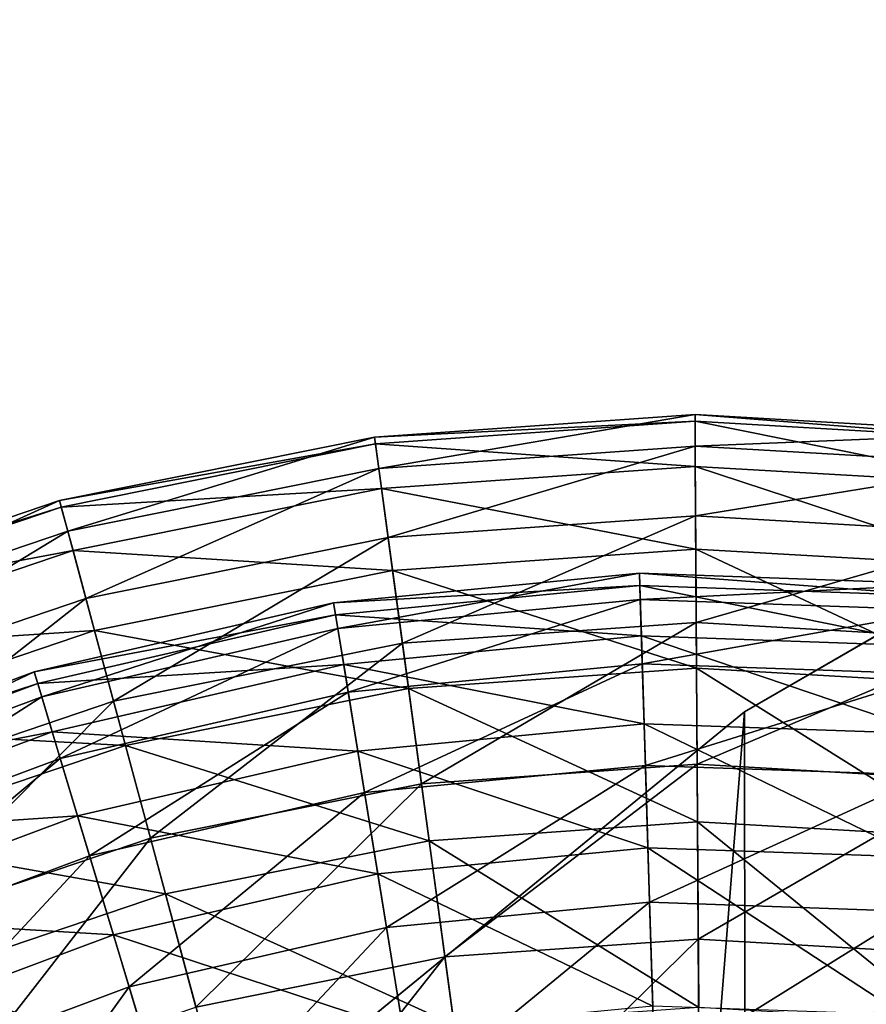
# Model space of a CAD drawing. Header units: millimetres. Extents: x -221 to 238, y -218 to 203.
# Tile 228 of 256: x -131 to -111, y 157 to 181. Entities that reach past the tile are written whole.
import ezdxf

# ---------------------------------------------------------------- set-up
doc = ezdxf.new("R2010")
doc.units = ezdxf.units.MM
doc.header["$LTSCALE"] = 25.4
doc.layers.get('0').update_dxf_attribs({"true_color": 0xff5454})

# ---------------------------------------------------------------- blocks, each defined once
blk = doc.blocks.new('KARO-V-10303.STL#1')
at = {"color": 250, "true_color": 0x262626}
mesh = blk.add_polyface(dxfattribs=at)
corners = [(-197.361, -32.381, 1739.558), (-197.458, 31.784, 1739.558), (-200, -0.302, 1739.558), (-189.803, 63.047, 1739.558), (-189.611, -63.62, 1739.558), (-177.232, 92.677, 1739.558), (-176.95, -93.212, 1739.558), (-160.07, 119.907, 1739.558), (-159.707, -120.39, 1739.558), (-138.763, 144.031, 1739.558), (-138.327, -144.45, 1739.558), (-113.862, 164.425, 1739.558), (-113.364, -164.768, 1739.558), (-86.012, 180.56, 1739.558), (-85.465, -180.82, 1739.558), (-55.934, 192.019, 1739.558), (-55.353, -192.188, 1739.558), (-24.407, 198.505, 1739.558), (-23.807, -198.578, 1739.558), (7.751, 199.85, 1739.558), (8.355, -199.825, 1739.558), (39.709, 196.018, 1739.558), (40.301, -195.897, 1739.558), (70.638, 187.11, 1739.558), (71.204, -186.896, 1739.558), (99.738, 173.356, 1739.558), (100.262, -173.054, 1739.558), (126.255, 155.112, 1739.558), (126.723, -154.73, 1739.558), (149.501, 132.851, 1739.558), (149.902, -132.398, 1739.558), (168.876, 107.149, 1739.558), (169.199, -106.637, 1739.558), (183.877, 78.671, 1739.558), (184.114, -78.115, 1739.558), (194.116, 48.157, 1739.558), (194.26, -47.57, 1739.558), (199.327, 16.395, 1739.558), (199.376, -15.792, 1739.558)]
mesh.append_faces([[corners[k] for k in face] for face in [(0, 1, 2), (37, 36, 38)]], dxfattribs={"vtx0": -1, "color": 250})
mesh.append_faces([[corners[k] for k in face] for face in [(1, 0, 3), (3, 4, 5), (5, 6, 7), (7, 8, 9), (9, 10, 11), (11, 12, 13), (13, 14, 15), (15, 16, 17), (17, 18, 19), (19, 20, 21), (21, 22, 23), (23, 24, 25), (25, 26, 27), (27, 28, 29), (29, 30, 31), (31, 32, 33), (33, 34, 35), (35, 36, 37)]], dxfattribs={"vtx0": -1, "vtx1": -1, "color": 250})
mesh.append_faces([[corners[k] for k in face] for face in [(3, 0, 4), (5, 4, 6), (7, 6, 8), (9, 8, 10), (11, 10, 12), (13, 12, 14), (15, 14, 16), (17, 16, 18), (19, 18, 20), (21, 20, 22), (23, 22, 24), (25, 24, 26), (27, 26, 28), (29, 28, 30), (31, 30, 32), (33, 32, 34), (35, 34, 36)]], dxfattribs={"vtx0": -1, "vtx2": -1, "color": 250})
mesh = blk.add_polyface(dxfattribs=at)
corners = [(-197.458, 31.784, 1738.758), (-197.361, -32.381, 1738.758), (-200, -0.302, 1738.758), (-189.803, 63.047, 1738.758), (-189.611, -63.62, 1738.758), (-177.232, 92.677, 1738.758), (-176.95, -93.212, 1738.758), (-160.07, 119.907, 1738.758), (-159.707, -120.39, 1738.758), (-138.763, 144.031, 1738.758), (-138.327, -144.45, 1738.758), (-113.862, 164.425, 1738.758), (-113.364, -164.768, 1738.758), (-86.012, 180.56, 1738.758), (-85.465, -180.82, 1738.758), (-55.934, 192.019, 1738.758), (-55.353, -192.188, 1738.758), (-24.407, 198.505, 1738.758), (-23.807, -198.578, 1738.758), (7.751, 199.85, 1738.758), (8.355, -199.825, 1738.758), (39.709, 196.018, 1738.758), (40.301, -195.897, 1738.758), (70.638, 187.11, 1738.758), (71.204, -186.896, 1738.758), (99.738, 173.356, 1738.758), (100.262, -173.054, 1738.758), (126.255, 155.112, 1738.758), (126.723, -154.73, 1738.758), (149.501, 132.851, 1738.758), (149.902, -132.398, 1738.758), (168.876, 107.149, 1738.758), (169.199, -106.637, 1738.758), (183.877, 78.671, 1738.758), (184.114, -78.115, 1738.758), (194.116, 48.157, 1738.758), (194.26, -47.57, 1738.758), (199.327, 16.395, 1738.758), (199.376, -15.792, 1738.758)]
mesh.append_faces([[corners[k] for k in face] for face in [(0, 1, 2), (36, 37, 38)]], dxfattribs={"vtx0": -1, "color": 250})
mesh.append_faces([[corners[k] for k in face] for face in [(1, 3, 4), (4, 5, 6), (6, 7, 8), (8, 9, 10), (10, 11, 12), (12, 13, 14), (14, 15, 16), (16, 17, 18), (18, 19, 20), (20, 21, 22), (22, 23, 24), (24, 25, 26), (26, 27, 28), (28, 29, 30), (30, 31, 32), (32, 33, 34), (34, 35, 36)]], dxfattribs={"vtx0": -1, "vtx1": -1, "color": 250})
mesh.append_faces([[corners[k] for k in face] for face in [(1, 0, 3), (4, 3, 5), (6, 5, 7), (8, 7, 9), (10, 9, 11), (12, 11, 13), (14, 13, 15), (16, 15, 17), (18, 17, 19), (20, 19, 21), (22, 21, 23), (24, 23, 25), (26, 25, 27), (28, 27, 29), (30, 29, 31), (32, 31, 33), (34, 33, 35), (36, 35, 37)]], dxfattribs={"vtx0": -1, "vtx2": -1, "color": 250})
mesh = blk.add_polyface(dxfattribs=at)
corners = [(-113.862, 164.425, 1739.558), (-86.012, 180.56, 1738.758), (-113.862, 164.425, 1738.758), (-86.012, 180.56, 1739.558)]
mesh.append_faces([[corners[k] for k in face] for face in [(0, 1, 2), (1, 0, 3)]], dxfattribs={"vtx0": -1, "color": 250})
mesh = blk.add_polyface(dxfattribs=at)
corners = [(-173.759, 20.803, 1739.558), (-171.405, -35.291, 1739.558), (-174.846, -7.339, 1739.558), (-168.172, 48.407, 1739.558), (-163.524, -62.33, 1739.558), (-158.229, 74.756, 1739.558), (-151.408, -87.754, 1739.558), (-144.188, 99.17, 1739.558), (-135.37, -110.905, 1739.558), (-126.413, 121.015, 1739.558), (-115.827, -131.183, 1739.558), (-105.364, 139.726, 1739.558), (-93.284, -148.065, 1739.558), (-81.586, 154.818, 1739.558), (-68.325, -161.111, 1739.558), (-55.695, 165.901, 1739.558), (-41.596, -169.985, 1739.558), (-28.361, 172.687, 1739.558), (-13.79, -174.456, 1739.558), (-0.293, 175, 1739.558), (14.374, -174.409, 1739.558), (27.783, 172.781, 1739.558), (42.165, -169.844, 1739.558), (55.139, 166.086, 1739.558), (68.864, -160.881, 1739.558), (81.067, 155.091, 1739.558), (93.779, -147.752, 1739.558), (104.896, 140.078, 1739.558), (116.266, -130.795, 1739.558), (126.007, 121.438, 1739.558), (135.741, -110.451, 1739.558), (143.856, 99.652, 1739.558), (151.701, -87.246, 1739.558), (157.978, 75.286, 1739.558), (163.731, -61.782, 1739.558), (168.009, 48.969, 1739.558), (171.522, -34.717, 1739.558), (173.689, 21.385, 1739.558), (174.87, -6.754, 1739.558)]
mesh.append_faces([[corners[k] for k in face] for face in [(0, 1, 2), (36, 37, 38)]], dxfattribs={"vtx0": -1, "color": 250})
mesh.append_faces([[corners[k] for k in face] for face in [(1, 3, 4), (4, 5, 6), (6, 7, 8), (8, 9, 10), (10, 11, 12), (12, 13, 14), (14, 15, 16), (16, 17, 18), (18, 19, 20), (20, 21, 22), (22, 23, 24), (24, 25, 26), (26, 27, 28), (28, 29, 30), (30, 31, 32), (32, 33, 34), (34, 35, 36)]], dxfattribs={"vtx0": -1, "vtx1": -1, "color": 250})
mesh.append_faces([[corners[k] for k in face] for face in [(1, 0, 3), (4, 3, 5), (6, 5, 7), (8, 7, 9), (10, 9, 11), (12, 11, 13), (14, 13, 15), (16, 15, 17), (18, 17, 19), (20, 19, 21), (22, 21, 23), (24, 23, 25), (26, 25, 27), (28, 27, 29), (30, 29, 31), (32, 31, 33), (34, 33, 35), (36, 35, 37)]], dxfattribs={"vtx0": -1, "vtx2": -1, "color": 250})
mesh = blk.add_polyface(dxfattribs=at)
corners = [(-171.405, -35.291, 1759.558), (-173.759, 20.803, 1759.558), (-174.846, -7.339, 1759.558), (-168.172, 48.407, 1759.558), (-163.524, -62.33, 1759.558), (-158.229, 74.756, 1759.558), (-151.408, -87.754, 1759.558), (-144.188, 99.17, 1759.558), (-135.37, -110.905, 1759.558), (-126.413, 121.015, 1759.558), (-115.827, -131.183, 1759.558), (-105.364, 139.726, 1759.558), (-93.284, -148.065, 1759.558), (-81.586, 154.818, 1759.558), (-68.325, -161.111, 1759.558), (-55.695, 165.901, 1759.558), (-41.596, -169.985, 1759.558), (-28.361, 172.687, 1759.558), (-13.79, -174.456, 1759.558), (-0.293, 175, 1759.558), (14.374, -174.409, 1759.558), (27.783, 172.781, 1759.558), (42.165, -169.844, 1759.558), (55.139, 166.086, 1759.558), (68.864, -160.881, 1759.558), (81.067, 155.091, 1759.558), (93.779, -147.752, 1759.558), (104.896, 140.078, 1759.558), (116.266, -130.795, 1759.558), (126.007, 121.438, 1759.558), (135.741, -110.451, 1759.558), (143.856, 99.652, 1759.558), (151.701, -87.246, 1759.558), (157.978, 75.286, 1759.558), (163.731, -61.782, 1759.558), (168.009, 48.969, 1759.558), (171.522, -34.717, 1759.558), (173.689, 21.385, 1759.558), (174.87, -6.754, 1759.558)]
mesh.append_faces([[corners[k] for k in face] for face in [(0, 1, 2), (37, 36, 38)]], dxfattribs={"vtx0": -1, "color": 250})
mesh.append_faces([[corners[k] for k in face] for face in [(1, 0, 3), (3, 4, 5), (5, 6, 7), (7, 8, 9), (9, 10, 11), (11, 12, 13), (13, 14, 15), (15, 16, 17), (17, 18, 19), (19, 20, 21), (21, 22, 23), (23, 24, 25), (25, 26, 27), (27, 28, 29), (29, 30, 31), (31, 32, 33), (33, 34, 35), (35, 36, 37)]], dxfattribs={"vtx0": -1, "vtx1": -1, "color": 250})
mesh.append_faces([[corners[k] for k in face] for face in [(3, 0, 4), (5, 4, 6), (7, 6, 8), (9, 8, 10), (11, 10, 12), (13, 12, 14), (15, 14, 16), (17, 16, 18), (19, 18, 20), (21, 20, 22), (23, 22, 24), (25, 24, 26), (27, 26, 28), (29, 28, 30), (31, 30, 32), (33, 32, 34), (35, 34, 36)]], dxfattribs={"vtx0": -1, "vtx2": -1, "color": 250})
at = {"color": 7, "true_color": 0xffffff}
mesh = blk.add_polyface(dxfattribs=at)
corners = [(-122.607, 170.246, 87.222), (-115.045, 171.539, 79.83), (-122.709, 170.998, 79.83), (-115.041, 170.78, 87.222)]
mesh.append_faces([[corners[k] for k in face] for face in [(0, 1, 2), (1, 0, 3)]], dxfattribs={"vtx0": -1, "color": 7})
mesh = blk.add_polyface(dxfattribs=at)
corners = [(-122.709, 170.998, 79.83), (-115.044, 171.378, 72.4), (-122.687, 170.838, 72.4), (-115.045, 171.539, 79.83)]
mesh.append_faces([[corners[k] for k in face] for face in [(0, 1, 2), (1, 0, 3)]], dxfattribs={"vtx0": -1, "color": 7})
mesh = blk.add_polyface(dxfattribs=at)
corners = [(-115.041, 170.78, 87.222), (-107.376, 171.095, 79.83), (-115.045, 171.539, 79.83), (-107.468, 170.342, 87.222)]
mesh.append_faces([[corners[k] for k in face] for face in [(0, 1, 2), (1, 0, 3)]], dxfattribs={"vtx0": -1, "color": 7})
mesh = blk.add_polyface(dxfattribs=at)
corners = [(-115.045, 171.539, 79.83), (-107.396, 170.935, 72.4), (-115.044, 171.378, 72.4), (-107.376, 171.095, 79.83)]
mesh.append_faces([[corners[k] for k in face] for face in [(0, 1, 2), (1, 0, 3)]], dxfattribs={"vtx0": -1, "color": 7})
mesh = blk.add_polyface(dxfattribs=at)
corners = [(-122.687, 170.838, 72.4), (-115.038, 170.299, 65.048), (-122.542, 169.77, 65.048), (-115.044, 171.378, 72.4)]
mesh.append_faces([[corners[k] for k in face] for face in [(0, 1, 2), (1, 0, 3)]], dxfattribs={"vtx0": -1, "color": 7})
mesh = blk.add_polyface(dxfattribs=at)
corners = [(-115.044, 171.378, 72.4), (-107.527, 169.865, 65.048), (-115.038, 170.299, 65.048), (-107.396, 170.935, 72.4)]
mesh.append_faces([[corners[k] for k in face] for face in [(0, 1, 2), (1, 0, 3)]], dxfattribs={"vtx0": -1, "color": 7})
mesh = blk.add_polyface(dxfattribs=at)
corners = [(-130.043, 168.749, 87.222), (-122.709, 170.998, 79.83), (-130.24, 169.481, 79.83), (-122.607, 170.246, 87.222)]
mesh.append_faces([[corners[k] for k in face] for face in [(0, 1, 2), (1, 0, 3)]], dxfattribs={"vtx0": -1, "color": 7})
mesh = blk.add_polyface(dxfattribs=at)
corners = [(-130.24, 169.481, 79.83), (-122.687, 170.838, 72.4), (-130.198, 169.326, 72.4), (-122.709, 170.998, 79.83)]
mesh.append_faces([[corners[k] for k in face] for face in [(0, 1, 2), (1, 0, 3)]], dxfattribs={"vtx0": -1, "color": 7})
mesh = blk.add_polyface(dxfattribs=at)
corners = [(-130.198, 169.326, 72.4), (-122.542, 169.77, 65.048), (-129.918, 168.285, 65.048), (-122.687, 170.838, 72.4)]
mesh.append_faces([[corners[k] for k in face] for face in [(0, 1, 2), (1, 0, 3)]], dxfattribs={"vtx0": -1, "color": 7})
mesh = blk.add_polyface(dxfattribs=at)
corners = [(-122.383, 168.595, 94.463), (-115.041, 170.78, 87.222), (-122.607, 170.246, 87.222), (-115.03, 169.114, 94.463)]
mesh.append_faces([[corners[k] for k in face] for face in [(0, 1, 2), (1, 0, 3)]], dxfattribs={"vtx0": -1, "color": 7})
mesh = blk.add_polyface(dxfattribs=at)
corners = [(-115.03, 169.114, 94.463), (-107.468, 170.342, 87.222), (-115.041, 170.78, 87.222), (-107.671, 168.688, 94.463)]
mesh.append_faces([[corners[k] for k in face] for face in [(0, 1, 2), (1, 0, 3)]], dxfattribs={"vtx0": -1, "color": 7})
mesh = blk.add_polyface(dxfattribs=at)
corners = [(-129.61, 167.14, 94.463), (-122.607, 170.246, 87.222), (-130.043, 168.749, 87.222), (-122.383, 168.595, 94.463)]
mesh.append_faces([[corners[k] for k in face] for face in [(0, 1, 2), (1, 0, 3)]], dxfattribs={"vtx0": -1, "color": 7})
mesh = blk.add_polyface(dxfattribs=at)
corners = [(-122.542, 169.77, 65.048), (-115.025, 168.321, 57.885), (-122.277, 167.809, 57.885), (-115.038, 170.299, 65.048)]
mesh.append_faces([[corners[k] for k in face] for face in [(0, 1, 2), (1, 0, 3)]], dxfattribs={"vtx0": -1, "color": 7})
mesh = blk.add_polyface(dxfattribs=at)
corners = [(-115.038, 170.299, 65.048), (-107.767, 167.901, 57.885), (-115.025, 168.321, 57.885), (-107.527, 169.865, 65.048)]
mesh.append_faces([[corners[k] for k in face] for face in [(0, 1, 2), (1, 0, 3)]], dxfattribs={"vtx0": -1, "color": 7})
mesh = blk.add_polyface(dxfattribs=at)
corners = [(-129.918, 168.285, 65.048), (-122.277, 167.809, 57.885), (-129.404, 166.374, 57.885), (-122.542, 169.77, 65.048)]
mesh.append_faces([[corners[k] for k in face] for face in [(0, 1, 2), (1, 0, 3)]], dxfattribs={"vtx0": -1, "color": 7})
mesh = blk.add_polyface(dxfattribs=at)
corners = [(-137.226, 166.313, 87.222), (-130.24, 169.481, 79.83), (-137.515, 167.014, 79.83), (-130.043, 168.749, 87.222)]
mesh.append_faces([[corners[k] for k in face] for face in [(0, 1, 2), (1, 0, 3)]], dxfattribs={"vtx0": -1, "color": 7})
mesh = blk.add_polyface(dxfattribs=at)
corners = [(-137.515, 167.014, 79.83), (-130.198, 169.326, 72.4), (-137.454, 166.866, 72.4), (-130.24, 169.481, 79.83)]
mesh.append_faces([[corners[k] for k in face] for face in [(0, 1, 2), (1, 0, 3)]], dxfattribs={"vtx0": -1, "color": 7})
mesh = blk.add_polyface(dxfattribs=at)
corners = [(-137.454, 166.866, 72.4), (-129.918, 168.285, 65.048), (-137.043, 165.869, 65.048), (-130.198, 169.326, 72.4)]
mesh.append_faces([[corners[k] for k in face] for face in [(0, 1, 2), (1, 0, 3)]], dxfattribs={"vtx0": -1, "color": 7})
mesh = blk.add_polyface(dxfattribs=at)
corners = [(-122.041, 166.069, 101.444), (-115.03, 169.114, 94.463), (-122.383, 168.595, 94.463), (-115.014, 166.565, 101.444)]
mesh.append_faces([[corners[k] for k in face] for face in [(0, 1, 2), (1, 0, 3)]], dxfattribs={"vtx0": -1, "color": 7})
mesh = blk.add_polyface(dxfattribs=at)
corners = [(-115.014, 166.565, 101.444), (-107.671, 168.688, 94.463), (-115.03, 169.114, 94.463), (-107.981, 166.158, 101.444)]
mesh.append_faces([[corners[k] for k in face] for face in [(0, 1, 2), (1, 0, 3)]], dxfattribs={"vtx0": -1, "color": 7})
mesh = blk.add_polyface(dxfattribs=at)
corners = [(-136.591, 164.773, 94.463), (-130.043, 168.749, 87.222), (-137.226, 166.313, 87.222), (-129.61, 167.14, 94.463)]
mesh.append_faces([[corners[k] for k in face] for face in [(0, 1, 2), (1, 0, 3)]], dxfattribs={"vtx0": -1, "color": 7})
mesh = blk.add_polyface(dxfattribs=at)
corners = [(-128.948, 164.679, 101.444), (-122.383, 168.595, 94.463), (-129.61, 167.14, 94.463), (-122.041, 166.069, 101.444)]
mesh.append_faces([[corners[k] for k in face] for face in [(0, 1, 2), (1, 0, 3)]], dxfattribs={"vtx0": -1, "color": 7})
mesh = blk.add_polyface(dxfattribs=at)
corners = [(-137.043, 165.869, 65.048), (-129.404, 166.374, 57.885), (-136.288, 164.039, 57.885), (-129.918, 168.285, 65.048)]
mesh.append_faces([[corners[k] for k in face] for face in [(0, 1, 2), (1, 0, 3)]], dxfattribs={"vtx0": -1, "color": 7})
mesh = blk.add_polyface(dxfattribs=at)
corners = [(-122.277, 167.809, 57.885), (-115.007, 165.472, 51.022), (-121.895, 164.986, 51.022), (-115.025, 168.321, 57.885)]
mesh.append_faces([[corners[k] for k in face] for face in [(0, 1, 2), (1, 0, 3)]], dxfattribs={"vtx0": -1, "color": 7})
mesh = blk.add_polyface(dxfattribs=at)
corners = [(-115.025, 168.321, 57.885), (-108.114, 165.073, 51.022), (-115.007, 165.472, 51.022), (-107.767, 167.901, 57.885)]
mesh.append_faces([[corners[k] for k in face] for face in [(0, 1, 2), (1, 0, 3)]], dxfattribs={"vtx0": -1, "color": 7})
mesh = blk.add_polyface(dxfattribs=at)
corners = [(-129.404, 166.374, 57.885), (-121.895, 164.986, 51.022), (-128.663, 163.623, 51.022), (-122.277, 167.809, 57.885)]
mesh.append_faces([[corners[k] for k in face] for face in [(0, 1, 2), (1, 0, 3)]], dxfattribs={"vtx0": -1, "color": 7})
mesh = blk.add_polyface(dxfattribs=at)
corners = [(-116.363, 167.451, 83.354), (-123.687, 167.038, 75.989), (-116.372, 167.742, 75.989), (-123.64, 166.751, 83.354)]
mesh.append_faces([[corners[k] for k in face] for face in [(0, 1, 2), (1, 0, 3)]], dxfattribs={"vtx0": -1, "color": 7})
mesh = blk.add_polyface(dxfattribs=at)
corners = [(-116.372, 167.742, 75.989), (-123.586, 166.417, 68.644), (-116.353, 167.112, 68.644), (-123.687, 167.038, 75.989)]
mesh.append_faces([[corners[k] for k in face] for face in [(0, 1, 2), (1, 0, 3)]], dxfattribs={"vtx0": -1, "color": 7})
mesh = blk.add_polyface(dxfattribs=at)
corners = [(-109.057, 167.195, 83.354), (-116.372, 167.742, 75.989), (-109.028, 167.484, 75.989), (-116.363, 167.451, 83.354)]
mesh.append_faces([[corners[k] for k in face] for face in [(0, 1, 2), (1, 0, 3)]], dxfattribs={"vtx0": -1, "color": 7})
mesh = blk.add_polyface(dxfattribs=at)
corners = [(-109.028, 167.484, 75.989), (-116.353, 167.112, 68.644), (-109.091, 166.858, 68.644), (-116.372, 167.742, 75.989)]
mesh.append_faces([[corners[k] for k in face] for face in [(0, 1, 2), (1, 0, 3)]], dxfattribs={"vtx0": -1, "color": 7})
mesh = blk.add_polyface(dxfattribs=at)
corners = [(-116.326, 166.244, 90.626), (-123.64, 166.751, 83.354), (-116.363, 167.451, 83.354), (-123.446, 165.56, 90.626)]
mesh.append_faces([[corners[k] for k in face] for face in [(0, 1, 2), (1, 0, 3)]], dxfattribs={"vtx0": -1, "color": 7})
mesh = blk.add_polyface(dxfattribs=at)
corners = [(-109.178, 165.993, 90.626), (-116.363, 167.451, 83.354), (-109.057, 167.195, 83.354), (-116.326, 166.244, 90.626)]
mesh.append_faces([[corners[k] for k in face] for face in [(0, 1, 2), (1, 0, 3)]], dxfattribs={"vtx0": -1, "color": 7})
mesh = blk.add_polyface(dxfattribs=at)
corners = [(-135.619, 162.416, 101.444), (-129.61, 167.14, 94.463), (-136.591, 164.773, 94.463), (-128.948, 164.679, 101.444)]
mesh.append_faces([[corners[k] for k in face] for face in [(0, 1, 2), (1, 0, 3)]], dxfattribs={"vtx0": -1, "color": 7})
mesh = blk.add_polyface(dxfattribs=at)
corners = [(-123.64, 166.751, 83.354), (-130.847, 165.386, 75.989), (-123.687, 167.038, 75.989), (-130.763, 165.108, 83.354)]
mesh.append_faces([[corners[k] for k in face] for face in [(0, 1, 2), (1, 0, 3)]], dxfattribs={"vtx0": -1, "color": 7})
mesh = blk.add_polyface(dxfattribs=at)
corners = [(-123.687, 167.038, 75.989), (-130.666, 164.783, 68.644), (-123.586, 166.417, 68.644), (-130.847, 165.386, 75.989)]
mesh.append_faces([[corners[k] for k in face] for face in [(0, 1, 2), (1, 0, 3)]], dxfattribs={"vtx0": -1, "color": 7})
mesh = blk.add_polyface(dxfattribs=at)
corners = [(-116.353, 167.112, 68.644), (-123.338, 164.896, 61.436), (-116.306, 165.572, 61.436), (-123.586, 166.417, 68.644)]
mesh.append_faces([[corners[k] for k in face] for face in [(0, 1, 2), (1, 0, 3)]], dxfattribs={"vtx0": -1, "color": 7})
mesh = blk.add_polyface(dxfattribs=at)
corners = [(-109.091, 166.858, 68.644), (-116.306, 165.572, 61.436), (-109.246, 165.325, 61.436), (-116.353, 167.112, 68.644)]
mesh.append_faces([[corners[k] for k in face] for face in [(0, 1, 2), (1, 0, 3)]], dxfattribs={"vtx0": -1, "color": 7})
mesh = blk.add_polyface(dxfattribs=at)
corners = [(-123.446, 165.56, 90.626), (-130.763, 165.108, 83.354), (-123.64, 166.751, 83.354), (-130.416, 163.952, 90.626)]
mesh.append_faces([[corners[k] for k in face] for face in [(0, 1, 2), (1, 0, 3)]], dxfattribs={"vtx0": -1, "color": 7})
mesh = blk.add_polyface(dxfattribs=at)
corners = [(-121.586, 162.708, 108.055), (-115.014, 166.565, 101.444), (-122.041, 166.069, 101.444), (-114.992, 163.173, 108.055)]
mesh.append_faces([[corners[k] for k in face] for face in [(0, 1, 2), (1, 0, 3)]], dxfattribs={"vtx0": -1, "color": 7})
mesh = blk.add_polyface(dxfattribs=at)
corners = [(-114.992, 163.173, 108.055), (-107.981, 166.158, 101.444), (-115.014, 166.565, 101.444), (-108.393, 162.792, 108.055)]
mesh.append_faces([[corners[k] for k in face] for face in [(0, 1, 2), (1, 0, 3)]], dxfattribs={"vtx0": -1, "color": 7})
mesh = blk.add_polyface(dxfattribs=at)
corners = [(-136.288, 164.039, 57.885), (-128.663, 163.623, 51.022), (-135.202, 161.405, 51.022), (-129.404, 166.374, 57.885)]
mesh.append_faces([[corners[k] for k in face] for face in [(0, 1, 2), (1, 0, 3)]], dxfattribs={"vtx0": -1, "color": 7})
mesh = blk.add_polyface(dxfattribs=at)
corners = [(-123.586, 166.417, 68.644), (-130.222, 163.308, 61.436), (-123.338, 164.896, 61.436), (-130.666, 164.783, 68.644)]
mesh.append_faces([[corners[k] for k in face] for face in [(0, 1, 2), (1, 0, 3)]], dxfattribs={"vtx0": -1, "color": 7})
mesh = blk.add_polyface(dxfattribs=at)
corners = [(-128.066, 161.403, 108.055), (-122.041, 166.069, 101.444), (-128.948, 164.679, 101.444), (-121.586, 162.708, 108.055)]
mesh.append_faces([[corners[k] for k in face] for face in [(0, 1, 2), (1, 0, 3)]], dxfattribs={"vtx0": -1, "color": 7})
mesh = blk.add_polyface(dxfattribs=at)
corners = [(-116.262, 164.141, 97.69), (-123.446, 165.56, 90.626), (-116.326, 166.244, 90.626), (-123.108, 163.483, 97.69)]
mesh.append_faces([[corners[k] for k in face] for face in [(0, 1, 2), (1, 0, 3)]], dxfattribs={"vtx0": -1, "color": 7})
mesh = blk.add_polyface(dxfattribs=at)
corners = [(-109.389, 163.9, 97.69), (-116.326, 166.244, 90.626), (-109.178, 165.993, 90.626), (-116.262, 164.141, 97.69)]
mesh.append_faces([[corners[k] for k in face] for face in [(0, 1, 2), (1, 0, 3)]], dxfattribs={"vtx0": -1, "color": 7})
mesh = blk.add_polyface(dxfattribs=at)
corners = [(-130.847, 165.386, 75.989), (-137.472, 162.24, 68.644), (-130.666, 164.783, 68.644), (-137.731, 162.814, 75.989)]
mesh.append_faces([[corners[k] for k in face] for face in [(0, 1, 2), (1, 0, 3)]], dxfattribs={"vtx0": -1, "color": 7})
mesh = blk.add_polyface(dxfattribs=at)
corners = [(-130.763, 165.108, 83.354), (-137.731, 162.814, 75.989), (-130.847, 165.386, 75.989), (-137.611, 162.549, 83.354)]
mesh.append_faces([[corners[k] for k in face] for face in [(0, 1, 2), (1, 0, 3)]], dxfattribs={"vtx0": -1, "color": 7})
mesh = blk.add_polyface(dxfattribs=at)
corners = [(-123.108, 163.483, 97.69), (-130.416, 163.952, 90.626), (-123.446, 165.56, 90.626), (-129.809, 161.937, 97.69)]
mesh.append_faces([[corners[k] for k in face] for face in [(0, 1, 2), (1, 0, 3)]], dxfattribs={"vtx0": -1, "color": 7})
mesh = blk.add_polyface(dxfattribs=at)
corners = [(-116.306, 165.572, 61.436), (-122.948, 162.5, 54.476), (-116.232, 163.146, 54.476), (-123.338, 164.896, 61.436)]
mesh.append_faces([[corners[k] for k in face] for face in [(0, 1, 2), (1, 0, 3)]], dxfattribs={"vtx0": -1, "color": 7})
mesh = blk.add_polyface(dxfattribs=at)
corners = [(-121.895, 164.986, 51.022), (-114.984, 161.796, 44.564), (-121.401, 161.343, 44.564), (-115.007, 165.472, 51.022)]
mesh.append_faces([[corners[k] for k in face] for face in [(0, 1, 2), (1, 0, 3)]], dxfattribs={"vtx0": -1, "color": 7})
mesh = blk.add_polyface(dxfattribs=at)
corners = [(-109.246, 165.325, 61.436), (-116.232, 163.146, 54.476), (-109.489, 162.91, 54.476), (-116.306, 165.572, 61.436)]
mesh.append_faces([[corners[k] for k in face] for face in [(0, 1, 2), (1, 0, 3)]], dxfattribs={"vtx0": -1, "color": 7})
mesh = blk.add_polyface(dxfattribs=at)
corners = [(-115.007, 165.472, 51.022), (-108.561, 161.425, 44.564), (-114.984, 161.796, 44.564), (-108.114, 165.073, 51.022)]
mesh.append_faces([[corners[k] for k in face] for face in [(0, 1, 2), (1, 0, 3)]], dxfattribs={"vtx0": -1, "color": 7})
mesh = blk.add_polyface(dxfattribs=at)
corners = [(-130.416, 163.952, 90.626), (-137.611, 162.549, 83.354), (-130.763, 165.108, 83.354), (-137.116, 161.448, 90.626)]
mesh.append_faces([[corners[k] for k in face] for face in [(0, 1, 2), (1, 0, 3)]], dxfattribs={"vtx0": -1, "color": 7})
mesh = blk.add_polyface(dxfattribs=at)
corners = [(-123.338, 164.896, 61.436), (-129.523, 160.984, 54.476), (-122.948, 162.5, 54.476), (-130.222, 163.308, 61.436)]
mesh.append_faces([[corners[k] for k in face] for face in [(0, 1, 2), (1, 0, 3)]], dxfattribs={"vtx0": -1, "color": 7})
mesh = blk.add_polyface(dxfattribs=at)
corners = [(-128.663, 163.623, 51.022), (-121.401, 161.343, 44.564), (-127.709, 160.073, 44.564), (-121.895, 164.986, 51.022)]
mesh.append_faces([[corners[k] for k in face] for face in [(0, 1, 2), (1, 0, 3)]], dxfattribs={"vtx0": -1, "color": 7})
mesh = blk.add_polyface(dxfattribs=at)
corners = [(-130.666, 164.783, 68.644), (-136.84, 160.835, 61.436), (-130.222, 163.308, 61.436), (-137.472, 162.24, 68.644)]
mesh.append_faces([[corners[k] for k in face] for face in [(0, 1, 2), (1, 0, 3)]], dxfattribs={"vtx0": -1, "color": 7})
mesh = blk.add_polyface(dxfattribs=at)
corners = [(-134.326, 159.28, 108.055), (-128.948, 164.679, 101.444), (-135.619, 162.416, 101.444), (-128.066, 161.403, 108.055)]
mesh.append_faces([[corners[k] for k in face] for face in [(0, 1, 2), (1, 0, 3)]], dxfattribs={"vtx0": -1, "color": 7})
at = {"color": 250, "true_color": 0x262626}
mesh = blk.add_polyface(dxfattribs=at)
corners = [(-138.763, 144.031, 1739.558), (-113.862, 164.425, 1738.758), (-138.763, 144.031, 1738.758), (-113.862, 164.425, 1739.558)]
mesh.append_faces([[corners[k] for k in face] for face in [(0, 1, 2), (1, 0, 3)]], dxfattribs={"vtx0": -1, "color": 250})
at = {"color": 7, "true_color": 0xffffff}
mesh = blk.add_polyface(dxfattribs=at)
corners = [(-129.809, 161.937, 97.69), (-137.116, 161.448, 90.626), (-130.416, 163.952, 90.626), (-136.252, 159.529, 97.69)]
mesh.append_faces([[corners[k] for k in face] for face in [(0, 1, 2), (1, 0, 3)]], dxfattribs={"vtx0": -1, "color": 7})
mesh = blk.add_polyface(dxfattribs=at)
corners = [(-116.172, 161.173, 104.437), (-123.108, 163.483, 97.69), (-116.262, 164.141, 97.69), (-122.631, 160.552, 104.437)]
mesh.append_faces([[corners[k] for k in face] for face in [(0, 1, 2), (1, 0, 3)]], dxfattribs={"vtx0": -1, "color": 7})
mesh = blk.add_polyface(dxfattribs=at)
corners = [(-109.687, 160.946, 104.437), (-116.262, 164.141, 97.69), (-109.389, 163.9, 97.69), (-116.172, 161.173, 104.437)]
mesh.append_faces([[corners[k] for k in face] for face in [(0, 1, 2), (1, 0, 3)]], dxfattribs={"vtx0": -1, "color": 7})
mesh = blk.add_polyface(dxfattribs=at)
corners = [(-135.202, 161.405, 51.022), (-127.709, 160.073, 44.564), (-133.802, 158.007, 44.564), (-128.663, 163.623, 51.022)]
mesh.append_faces([[corners[k] for k in face] for face in [(0, 1, 2), (1, 0, 3)]], dxfattribs={"vtx0": -1, "color": 7})
mesh = blk.add_polyface(dxfattribs=at)
corners = [(-122.631, 160.552, 104.437), (-129.809, 161.937, 97.69), (-123.108, 163.483, 97.69), (-128.954, 159.093, 104.437)]
mesh.append_faces([[corners[k] for k in face] for face in [(0, 1, 2), (1, 0, 3)]], dxfattribs={"vtx0": -1, "color": 7})
mesh = blk.add_polyface(dxfattribs=at)
corners = [(-130.222, 163.308, 61.436), (-135.843, 158.622, 54.476), (-129.523, 160.984, 54.476), (-136.84, 160.835, 61.436)]
mesh.append_faces([[corners[k] for k in face] for face in [(0, 1, 2), (1, 0, 3)]], dxfattribs={"vtx0": -1, "color": 7})
mesh = blk.add_polyface(dxfattribs=at)
corners = [(-116.232, 163.146, 54.476), (-122.422, 159.267, 47.873), (-116.133, 159.871, 47.873), (-122.948, 162.5, 54.476)]
mesh.append_faces([[corners[k] for k in face] for face in [(0, 1, 2), (1, 0, 3)]], dxfattribs={"vtx0": -1, "color": 7})
mesh = blk.add_polyface(dxfattribs=at)
corners = [(-121.025, 158.562, 114.197), (-114.992, 163.173, 108.055), (-121.586, 162.708, 108.055), (-114.966, 158.99, 114.197)]
mesh.append_faces([[corners[k] for k in face] for face in [(0, 1, 2), (1, 0, 3)]], dxfattribs={"vtx0": -1, "color": 7})
mesh = blk.add_polyface(dxfattribs=at)
corners = [(-109.489, 162.91, 54.476), (-116.133, 159.871, 47.873), (-109.818, 159.65, 47.873), (-116.232, 163.146, 54.476)]
mesh.append_faces([[corners[k] for k in face] for face in [(0, 1, 2), (1, 0, 3)]], dxfattribs={"vtx0": -1, "color": 7})
mesh = blk.add_polyface(dxfattribs=at)
corners = [(-114.966, 158.99, 114.197), (-108.393, 162.792, 108.055), (-114.992, 163.173, 108.055), (-108.902, 158.639, 114.197)]
mesh.append_faces([[corners[k] for k in face] for face in [(0, 1, 2), (1, 0, 3)]], dxfattribs={"vtx0": -1, "color": 7})
mesh = blk.add_polyface(dxfattribs=at)
corners = [(-126.979, 157.363, 114.197), (-121.586, 162.708, 108.055), (-128.066, 161.403, 108.055), (-121.025, 158.562, 114.197)]
mesh.append_faces([[corners[k] for k in face] for face in [(0, 1, 2), (1, 0, 3)]], dxfattribs={"vtx0": -1, "color": 7})
mesh = blk.add_polyface(dxfattribs=at)
corners = [(-122.948, 162.5, 54.476), (-128.579, 157.846, 47.873), (-122.422, 159.267, 47.873), (-129.523, 160.984, 54.476)]
mesh.append_faces([[corners[k] for k in face] for face in [(0, 1, 2), (1, 0, 3)]], dxfattribs={"vtx0": -1, "color": 7})
mesh = blk.add_polyface(dxfattribs=at)
corners = [(-128.954, 159.093, 104.437), (-136.252, 159.529, 97.69), (-129.809, 161.937, 97.69), (-135.033, 156.822, 104.437)]
mesh.append_faces([[corners[k] for k in face] for face in [(0, 1, 2), (1, 0, 3)]], dxfattribs={"vtx0": -1, "color": 7})
mesh = blk.add_polyface(dxfattribs=at)
corners = [(-121.401, 161.343, 44.564), (-114.955, 157.351, 38.609), (-120.805, 156.938, 38.609), (-114.984, 161.796, 44.564)]
mesh.append_faces([[corners[k] for k in face] for face in [(0, 1, 2), (1, 0, 3)]], dxfattribs={"vtx0": -1, "color": 7})
mesh = blk.add_polyface(dxfattribs=at)
corners = [(-114.984, 161.796, 44.564), (-109.101, 157.012, 38.609), (-114.955, 157.351, 38.609), (-108.561, 161.425, 44.564)]
mesh.append_faces([[corners[k] for k in face] for face in [(0, 1, 2), (1, 0, 3)]], dxfattribs={"vtx0": -1, "color": 7})
mesh = blk.add_polyface(dxfattribs=at)
corners = [(-132.732, 155.413, 114.197), (-128.066, 161.403, 108.055), (-134.326, 159.28, 108.055), (-126.979, 157.363, 114.197)]
mesh.append_faces([[corners[k] for k in face] for face in [(0, 1, 2), (1, 0, 3)]], dxfattribs={"vtx0": -1, "color": 7})
mesh = blk.add_polyface(dxfattribs=at)
corners = [(-127.709, 160.073, 44.564), (-120.805, 156.938, 38.609), (-126.554, 155.78, 38.609), (-121.401, 161.343, 44.564)]
mesh.append_faces([[corners[k] for k in face] for face in [(0, 1, 2), (1, 0, 3)]], dxfattribs={"vtx0": -1, "color": 7})
mesh = blk.add_polyface(dxfattribs=at)
corners = [(-116.057, 157.388, 110.761), (-122.631, 160.552, 104.437), (-116.172, 161.173, 104.437), (-122.023, 156.814, 110.761)]
mesh.append_faces([[corners[k] for k in face] for face in [(0, 1, 2), (1, 0, 3)]], dxfattribs={"vtx0": -1, "color": 7})
mesh = blk.add_polyface(dxfattribs=at)
corners = [(-110.067, 157.178, 110.761), (-116.172, 161.173, 104.437), (-109.687, 160.946, 104.437), (-116.057, 157.388, 110.761)]
mesh.append_faces([[corners[k] for k in face] for face in [(0, 1, 2), (1, 0, 3)]], dxfattribs={"vtx0": -1, "color": 7})
mesh = blk.add_polyface(dxfattribs=at)
corners = [(-129.523, 160.984, 54.476), (-134.498, 155.634, 47.873), (-128.579, 157.846, 47.873), (-135.843, 158.622, 54.476)]
mesh.append_faces([[corners[k] for k in face] for face in [(0, 1, 2), (1, 0, 3)]], dxfattribs={"vtx0": -1, "color": 7})
mesh = blk.add_polyface(dxfattribs=at)
corners = [(-122.023, 156.814, 110.761), (-128.954, 159.093, 104.437), (-122.631, 160.552, 104.437), (-127.863, 155.467, 110.761)]
mesh.append_faces([[corners[k] for k in face] for face in [(0, 1, 2), (1, 0, 3)]], dxfattribs={"vtx0": -1, "color": 7})
mesh = blk.add_polyface(dxfattribs=at)
corners = [(-133.802, 158.007, 44.564), (-126.554, 155.78, 38.609), (-132.107, 153.897, 38.609), (-127.709, 160.073, 44.564)]
mesh.append_faces([[corners[k] for k in face] for face in [(0, 1, 2), (1, 0, 3)]], dxfattribs={"vtx0": -1, "color": 7})
mesh = blk.add_polyface(dxfattribs=at)
corners = [(-116.133, 159.871, 47.873), (-121.768, 155.245, 41.73), (-116.009, 155.799, 41.73), (-122.422, 159.267, 47.873)]
mesh.append_faces([[corners[k] for k in face] for face in [(0, 1, 2), (1, 0, 3)]], dxfattribs={"vtx0": -1, "color": 7})
mesh = blk.add_polyface(dxfattribs=at)
corners = [(-109.818, 159.65, 47.873), (-116.009, 155.799, 41.73), (-110.227, 155.596, 41.73), (-116.133, 159.871, 47.873)]
mesh.append_faces([[corners[k] for k in face] for face in [(0, 1, 2), (1, 0, 3)]], dxfattribs={"vtx0": -1, "color": 7})
mesh = blk.add_polyface(dxfattribs=at)
corners = [(-122.422, 159.267, 47.873), (-127.406, 153.945, 41.73), (-121.768, 155.245, 41.73), (-128.579, 157.846, 47.873)]
mesh.append_faces([[corners[k] for k in face] for face in [(0, 1, 2), (1, 0, 3)]], dxfattribs={"vtx0": -1, "color": 7})
mesh = blk.add_polyface(dxfattribs=at)
corners = [(-127.863, 155.467, 110.761), (-135.033, 156.822, 104.437), (-128.954, 159.093, 104.437), (-133.478, 153.369, 110.761)]
mesh.append_faces([[corners[k] for k in face] for face in [(0, 1, 2), (1, 0, 3)]], dxfattribs={"vtx0": -1, "color": 7})
mesh = blk.add_polyface(dxfattribs=at)
corners = [(-120.366, 153.696, 119.774), (-114.966, 158.99, 114.197), (-121.025, 158.562, 114.197), (-114.935, 154.08, 119.774)]
mesh.append_faces([[corners[k] for k in face] for face in [(0, 1, 2), (1, 0, 3)]], dxfattribs={"vtx0": -1, "color": 7})
mesh = blk.add_polyface(dxfattribs=at)
corners = [(-114.935, 154.08, 119.774), (-108.902, 158.639, 114.197), (-114.966, 158.99, 114.197), (-109.499, 153.765, 119.774)]
mesh.append_faces([[corners[k] for k in face] for face in [(0, 1, 2), (1, 0, 3)]], dxfattribs={"vtx0": -1, "color": 7})
mesh = blk.add_polyface(dxfattribs=at)
corners = [(-125.704, 152.622, 119.774), (-121.025, 158.562, 114.197), (-126.979, 157.363, 114.197), (-120.366, 153.696, 119.774)]
mesh.append_faces([[corners[k] for k in face] for face in [(0, 1, 2), (1, 0, 3)]], dxfattribs={"vtx0": -1, "color": 7})
mesh = blk.add_polyface(dxfattribs=at)
corners = [(-128.579, 157.846, 47.873), (-132.825, 151.919, 41.73), (-127.406, 153.945, 41.73), (-134.498, 155.634, 47.873)]
mesh.append_faces([[corners[k] for k in face] for face in [(0, 1, 2), (1, 0, 3)]], dxfattribs={"vtx0": -1, "color": 7})

msp = doc.modelspace()

# ---------------------------------------------------------------- block references
at = {"color": 0}
msp.add_blockref('KARO-V-10303.STL#1', (0, 0), dxfattribs=at)

doc.saveas('drawing.dxf')
